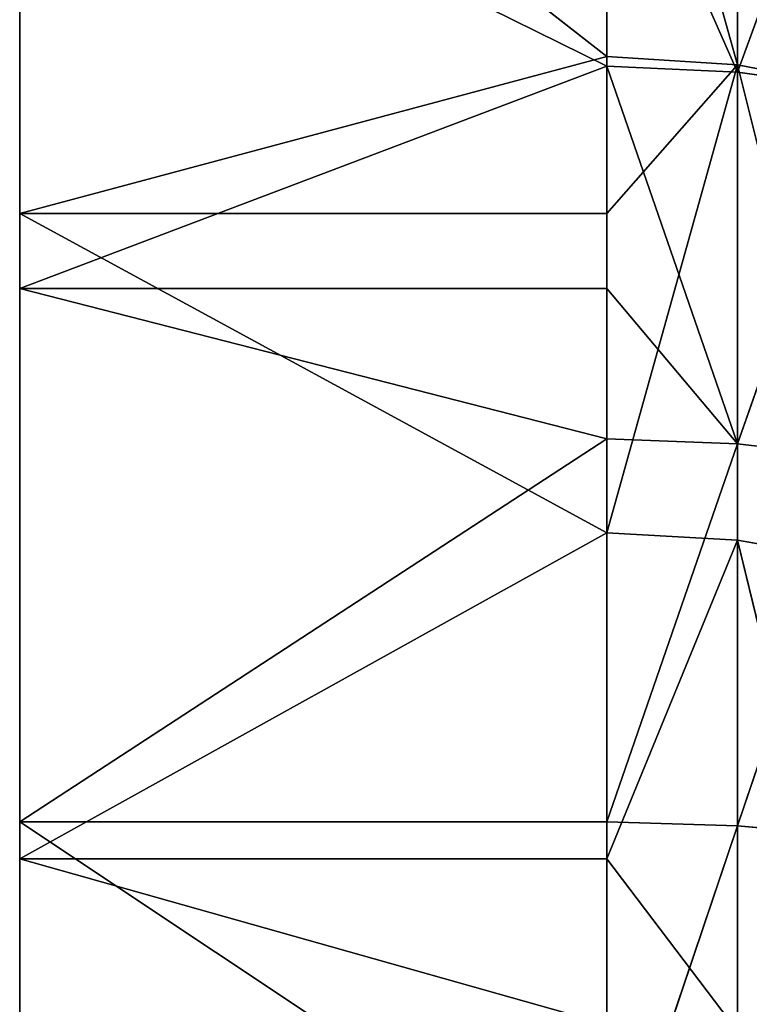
# Model space of a CAD drawing. Extents: x 659 to 1111, y 0 to 289.
# Tile 191 of 208: x 1109.41 to 1110.65, y 17.67 to 19.34. Entities that reach past the tile are written whole.
import ezdxf

# ---------------------------------------------------------------- set-up
doc = ezdxf.new("R2010")
doc.units = 0
doc.header["$LTSCALE"] = 25.4
doc.layers.get('0').update_dxf_attribs({"color": 13, "linetype": 'CONTINUOUS'})

# ---------------------------------------------------------------- blocks, each defined once
blk = doc.blocks.new('GIOTTO-LED-S-8168_STL')
at = {"color": 44}
for p, q in [((452.4546, 23.2147, 272.6554), (452.4546, 13.8344, 265.5749)), ((452.4546, 23.2147, 272.6554), (452.4546, 13.8344, 265.5749)), ((452.4546, 23.2129, 273.6108), (452.4546, 13.5742, 265.6829)), ((452.4546, 13.5312, 265.694), (452.4546, 23.2129, 273.6108)), ((452.4546, 9.1409, 270.8338), (452.4546, 23.2129, 273.6108)), ((452.4546, 23.2129, 273.6108), (452.4546, 9.7893, 269.7351)), ((452.4546, 9.1409, 270.8338), (452.4546, 23.2129, 273.6108)), ((452.4546, 13.3194, 265.7751), (452.4546, 23.2129, 273.6108)), ((452.4546, 13.5312, 265.694), (452.4546, 23.2129, 273.6108)), ((452.4546, 13.3194, 265.7751), (452.4546, 23.2129, 273.6108)), ((452.4546, 13.1314, 265.9018), (452.4546, 23.2129, 273.6108)), ((452.4546, 13.1314, 265.9018), (452.4546, 23.2129, 273.6108)), ((452.4546, 12.1923, 266.7652), (452.4546, 23.2129, 273.6108)), ((452.4546, 11.3191, 267.6953), (452.4546, 23.2129, 273.6108)), ((452.4546, 12.1923, 266.7652), (452.4546, 23.2129, 273.6108)), ((452.4546, 11.3191, 267.6953), (452.4546, 23.2129, 273.6108)), ((452.4546, 10.5167, 268.6871), (452.4546, 23.2129, 273.6108)), ((452.4546, 10.5167, 268.6871), (452.4546, 23.2129, 273.6108)), ((452.4546, 23.2129, 273.6108), (452.4546, 9.7893, 269.7351)), ((452.4546, 23.2129, 273.6108), (452.4546, 13.5742, 265.6829)), ((452.4546, 23.2129, 273.6108), (452.4546, 13.8344, 265.5749)), ((452.4546, 23.2129, 273.6108), (452.4546, 13.8344, 265.5749)), ((452.4546, 22.9155, 270.7708), (452.4546, 23.1152, 271.7051)), ((452.4546, 22.9155, 270.7708), (452.4546, 23.1152, 271.7051)), ((452.4546, 13.8344, 265.5749), (452.4546, 23.1152, 271.7051)), ((452.4546, 13.8344, 265.5749), (452.4546, 23.1152, 271.7051)), ((453.4546, 23.0683, 271.4361), (452.4546, 22.9155, 270.7708)), ((453.4546, 23.0683, 271.4361), (452.4546, 22.9155, 270.7708)), ((453.4546, 23.0683, 271.4361), (453.4546, 22.9155, 270.7708)), ((453.6771, 22.8913, 270.7773), (453.4546, 23.0683, 271.4361)), ((453.6771, 22.8913, 270.7773), (453.4546, 23.0683, 271.4361)), ((453.4546, 23.0683, 271.4361), (453.4546, 22.9155, 270.7708)), ((453.6771, 22.8913, 270.7773), (453.6771, 23.0436, 271.4408)), ((453.6771, 22.8913, 270.7773), (453.6771, 23.0436, 271.4408)), ((452.4546, 22.9155, 270.7708), (453.4546, 22.7127, 270.119)), ((452.4546, 22.6179, 269.8629), (452.4546, 22.9155, 270.7708)), ((453.4546, 22.9155, 270.7708), (452.4546, 22.9155, 270.7708)), ((453.4546, 22.9155, 270.7708), (452.4546, 22.9155, 270.7708)), ((452.4546, 22.9155, 270.7708), (453.4546, 22.7127, 270.119)), ((452.4546, 22.9155, 270.7708), (452.4546, 13.8344, 265.5749)), ((452.4546, 22.9155, 270.7708), (452.4546, 13.8344, 265.5749)), ((452.4546, 22.6179, 269.8629), (452.4546, 22.9155, 270.7708)), ((453.4546, 22.9155, 270.7708), (453.4546, 22.7127, 270.119)), ((453.6771, 22.8913, 270.7773), (453.4546, 22.9155, 270.7708)), ((453.6771, 22.6891, 270.1273), (453.4546, 22.9155, 270.7708)), ((453.6771, 22.8913, 270.7773), (453.4546, 22.9155, 270.7708)), ((453.6771, 22.6891, 270.1273), (453.4546, 22.9155, 270.7708)), ((453.4546, 22.9155, 270.7708), (453.4546, 22.7127, 270.119)), ((453.8885, 22.8199, 270.7966), (453.6771, 22.8913, 270.7773)), ((453.8885, 22.6194, 270.152), (453.6771, 22.8913, 270.7773)), ((453.8885, 22.8199, 270.7966), (453.6771, 22.8913, 270.7773)), ((453.8885, 22.6194, 270.152), (453.6771, 22.8913, 270.7773)), ((453.6771, 22.6891, 270.1273), (453.6771, 22.8913, 270.7773)), ((453.6771, 22.6891, 270.1273), (453.6771, 22.8913, 270.7773)), ((453.4546, 22.7127, 270.119), (452.4546, 22.6179, 269.8629)), ((453.4546, 22.7127, 270.119), (452.4546, 22.6179, 269.8629)), ((453.4546, 22.7127, 270.119), (453.4546, 22.6179, 269.8629)), ((453.6771, 22.6891, 270.1273), (453.4546, 22.7127, 270.119)), ((453.4546, 22.7127, 270.119), (453.4546, 22.6179, 269.8629)), ((453.6771, 22.6891, 270.1273), (453.4546, 22.7127, 270.119)), ((453.4546, 22.4612, 269.4844), (453.6771, 22.6891, 270.1273)), ((453.4546, 22.4612, 269.4844), (453.6771, 22.6891, 270.1273)), ((453.4546, 22.6179, 269.8629), (453.6771, 22.6891, 270.1273)), ((453.4546, 22.6179, 269.8629), (453.6771, 22.6891, 270.1273)), ((453.8885, 22.3705, 269.5244), (453.6771, 22.6891, 270.1273)), ((453.6771, 22.6891, 270.1273), (453.8885, 22.6194, 270.152)), ((453.8885, 22.3705, 269.5244), (453.6771, 22.6891, 270.1273)), ((453.6771, 22.4382, 269.4945), (453.6771, 22.6891, 270.1273)), ((453.6771, 22.6891, 270.1273), (453.8885, 22.6194, 270.152)), ((453.6771, 22.4382, 269.4945), (453.6771, 22.6891, 270.1273)), ((452.4546, 22.6179, 269.8629), (453.4546, 22.4612, 269.4844)), ((452.4546, 22.2257, 268.9916), (452.4546, 22.6179, 269.8629)), ((453.4546, 22.6179, 269.8629), (452.4546, 22.6179, 269.8629)), ((453.4546, 22.6179, 269.8629), (452.4546, 22.6179, 269.8629)), ((452.4546, 22.6179, 269.8629), (453.4546, 22.4612, 269.4844)), ((452.4546, 22.6179, 269.8629), (452.4546, 13.8344, 265.5749)), ((452.4546, 22.6179, 269.8629), (452.4546, 13.8344, 265.5749)), ((452.4546, 22.2257, 268.9916), (452.4546, 22.6179, 269.8629)), ((453.4546, 22.6179, 269.8629), (453.4546, 22.4612, 269.4844)), ((453.4546, 22.6179, 269.8629), (453.4546, 22.4612, 269.4844)), ((453.4546, 22.4612, 269.4844), (452.4546, 22.2257, 268.9916)), ((453.4546, 22.4612, 269.4844), (452.4546, 22.2257, 268.9916)), ((453.4546, 22.4612, 269.4844), (453.4546, 22.2257, 268.9916)), ((453.4546, 22.4612, 269.4844), (453.4546, 22.2257, 268.9916)), ((453.4546, 22.4612, 269.4844), (453.6771, 22.4382, 269.4945)), ((453.4546, 22.4612, 269.4844), (453.6771, 22.4382, 269.4945)), ((453.6771, 22.4382, 269.4945), (453.4546, 22.2257, 268.9916)), ((453.6771, 22.4382, 269.4945), (453.4546, 22.2257, 268.9916)), ((453.8885, 22.3705, 269.5244), (453.6771, 22.4382, 269.4945)), ((453.6771, 22.4382, 269.4945), (453.6771, 22.1401, 268.8826)), ((453.6771, 22.4382, 269.4945), (453.6771, 22.1401, 268.8826)), ((453.6771, 22.4382, 269.4945), (453.8885, 22.0749, 268.9175)), ((453.6771, 22.4382, 269.4945), (453.8885, 22.0749, 268.9175)), ((453.8885, 22.3705, 269.5244), (453.6771, 22.4382, 269.4945)), ((453.6771, 9.9848, 269.4821), (453.6771, 10.5368, 268.7021)), ((453.6771, 9.9848, 269.4821), (453.6771, 10.5368, 268.7021)), ((452.4546, 10.5167, 268.6871), (453.4546, 9.9639, 269.4682)), ((452.4546, 9.7893, 269.7351), (452.4546, 10.5167, 268.6871)), ((452.4546, 10.5167, 268.6871), (453.4546, 9.9639, 269.4682)), ((452.4546, 9.7893, 269.7351), (452.4546, 10.5167, 268.6871)), ((453.4546, 10.5167, 268.6871), (453.4546, 9.9639, 269.4682)), ((453.6771, 9.9848, 269.4821), (453.4546, 10.5167, 268.6871)), ((453.6771, 9.9848, 269.4821), (453.4546, 10.5167, 268.6871)), ((453.4546, 10.5167, 268.6871), (453.4546, 9.9639, 269.4682)), ((453.6771, 9.9848, 269.4821), (453.8885, 10.0463, 269.5231)), ((453.6771, 9.9848, 269.4821), (453.8885, 10.0463, 269.5231)), ((453.6771, 9.9848, 269.4821), (453.4546, 9.9639, 269.4682)), ((453.4546, 9.455, 270.2785), (453.6771, 9.9848, 269.4821)), ((453.4546, 9.455, 270.2785), (453.6771, 9.9848, 269.4821)), ((453.4546, 9.7893, 269.7351), (453.6771, 9.9848, 269.4821)), ((453.4546, 9.7893, 269.7351), (453.6771, 9.9848, 269.4821)), ((453.6771, 9.9848, 269.4821), (453.4546, 9.9639, 269.4682)), ((453.8885, 9.5403, 270.3289), (453.6771, 9.9848, 269.4821)), ((453.8885, 9.5403, 270.3289), (453.6771, 9.9848, 269.4821)), ((453.6771, 9.4766, 270.2913), (453.6771, 9.9848, 269.4821)), ((453.6771, 9.4766, 270.2913), (453.6771, 9.9848, 269.4821)), ((453.4546, 9.9639, 269.4682), (452.4546, 9.7893, 269.7351)), ((453.4546, 9.9639, 269.4682), (452.4546, 9.7893, 269.7351)), ((453.4546, 9.9639, 269.4682), (453.4546, 9.7893, 269.7351)), ((453.4546, 9.9639, 269.4682), (453.4546, 9.7893, 269.7351)), ((452.4546, 9.7893, 269.7351), (453.4546, 9.455, 270.2785)), ((452.4546, 9.1409, 270.8338), (452.4546, 9.7893, 269.7351)), ((453.4546, 9.7893, 269.7351), (452.4546, 9.7893, 269.7351)), ((453.4546, 9.7893, 269.7351), (452.4546, 9.7893, 269.7351)), ((452.4546, 9.7893, 269.7351), (453.4546, 9.455, 270.2785)), ((452.4546, 9.1409, 270.8338), (452.4546, 9.7893, 269.7351)), ((453.4546, 9.7893, 269.7351), (453.4546, 9.455, 270.2785)), ((453.4546, 9.7893, 269.7351), (453.4546, 9.455, 270.2785)), ((453.8885, 9.5403, 270.3289), (453.6771, 9.4766, 270.2913)), ((453.8885, 9.5403, 270.3289), (453.6771, 9.4766, 270.2913)), ((453.4546, 9.455, 270.2785), (453.6771, 9.4766, 270.2913)), ((453.6771, 9.4766, 270.2913), (453.4546, 9.1409, 270.8338)), ((453.4546, 9.455, 270.2785), (453.6771, 9.4766, 270.2913)), ((453.6771, 9.4766, 270.2913), (453.4546, 9.1409, 270.8338)), ((453.6771, 9.4766, 270.2913), (453.6771, 9.0139, 271.1272)), ((453.6771, 9.4766, 270.2913), (453.6771, 9.0139, 271.1272)), ((453.6771, 9.4766, 270.2913), (453.8885, 9.0795, 271.1613)), ((453.6771, 9.4766, 270.2913), (453.8885, 9.0795, 271.1613)), ((453.4546, 9.455, 270.2785), (452.4546, 9.1409, 270.8338)), ((453.4546, 9.455, 270.2785), (452.4546, 9.1409, 270.8338)), ((453.4546, 9.455, 270.2785), (453.4546, 9.1409, 270.8338)), ((453.4546, 9.455, 270.2785), (453.4546, 9.1409, 270.8338)), ((452.4546, 9.1409, 270.8338), (453.4546, 8.9916, 271.1157)), ((452.4546, 8.575, 271.9771), (452.4546, 9.1409, 270.8338)), ((453.4546, 9.1409, 270.8338), (452.4546, 9.1409, 270.8338)), ((453.4546, 9.1409, 270.8338), (452.4546, 9.1409, 270.8338)), ((452.4546, 9.1409, 270.8338), (453.4546, 8.9916, 271.1157)), ((452.4546, 8.575, 271.9771), (452.4546, 9.1409, 270.8338)), ((453.4546, 9.1409, 270.8338), (453.4546, 8.9916, 271.1157)), ((453.4546, 9.1409, 270.8338), (453.4546, 8.9916, 271.1157)), ((453.4546, 9.1409, 270.8338), (453.6771, 9.0139, 271.1272)), ((453.4546, 9.1409, 270.8338), (453.6771, 9.0139, 271.1272))]:
    blk.add_line(p, q, dxfattribs=at)
mesh = blk.add_polyface(dxfattribs=at)
corners = [(452.4546, 23.2147, 272.6554), (452.4546, 13.8344, 265.5749), (452.4546, 23.2129, 273.6108)]
mesh.append_faces([[corners[k] for k in face] for face in [(0, 1, 2)]], dxfattribs={"color": 44})
mesh = blk.add_polyface(dxfattribs=at)
corners = [(452.4546, 23.2147, 272.6554), (452.4546, 23.1152, 271.7051), (452.4546, 13.8344, 265.5749)]
mesh.append_faces([[corners[k] for k in face] for face in [(0, 1, 2)]], dxfattribs={"color": 44})
mesh = blk.add_polyface(dxfattribs=at)
corners = [(452.4546, 23.2129, 273.6108), (452.4546, 13.5742, 265.6829), (452.4546, 13.5312, 265.694)]
mesh.append_faces([[corners[k] for k in face] for face in [(0, 1, 2)]], dxfattribs={"color": 44})
mesh = blk.add_polyface(dxfattribs=at)
corners = [(452.4546, 23.2129, 273.6108), (452.4546, 9.7893, 269.7351), (452.4546, 9.1409, 270.8338)]
mesh.append_faces([[corners[k] for k in face] for face in [(0, 1, 2)]], dxfattribs={"color": 44})
mesh = blk.add_polyface(dxfattribs=at)
corners = [(452.4546, 23.2129, 273.6108), (452.4546, 9.1409, 270.8338), (452.4546, 8.575, 271.9771)]
mesh.append_faces([[corners[k] for k in face] for face in [(0, 1, 2)]], dxfattribs={"color": 44})
mesh = blk.add_polyface(dxfattribs=at)
corners = [(452.4546, 23.2129, 273.6108), (452.4546, 13.5312, 265.694), (452.4546, 13.3194, 265.7751)]
mesh.append_faces([[corners[k] for k in face] for face in [(0, 1, 2)]], dxfattribs={"color": 44})
mesh = blk.add_polyface(dxfattribs=at)
corners = [(452.4546, 23.2129, 273.6108), (452.4546, 13.3194, 265.7751), (452.4546, 13.1314, 265.9018)]
mesh.append_faces([[corners[k] for k in face] for face in [(0, 1, 2)]], dxfattribs={"color": 44})
mesh = blk.add_polyface(dxfattribs=at)
corners = [(452.4546, 23.2129, 273.6108), (452.4546, 13.1314, 265.9018), (452.4546, 12.1923, 266.7652)]
mesh.append_faces([[corners[k] for k in face] for face in [(0, 1, 2)]], dxfattribs={"color": 44})
mesh = blk.add_polyface(dxfattribs=at)
corners = [(452.4546, 23.2129, 273.6108), (452.4546, 12.1923, 266.7652), (452.4546, 11.3191, 267.6953)]
mesh.append_faces([[corners[k] for k in face] for face in [(0, 1, 2)]], dxfattribs={"color": 44})
mesh = blk.add_polyface(dxfattribs=at)
corners = [(452.4546, 23.2129, 273.6108), (452.4546, 11.3191, 267.6953), (452.4546, 10.5167, 268.6871)]
mesh.append_faces([[corners[k] for k in face] for face in [(0, 1, 2)]], dxfattribs={"color": 44})
mesh = blk.add_polyface(dxfattribs=at)
corners = [(452.4546, 23.2129, 273.6108), (452.4546, 10.5167, 268.6871), (452.4546, 9.7893, 269.7351)]
mesh.append_faces([[corners[k] for k in face] for face in [(0, 1, 2)]], dxfattribs={"color": 44})
mesh = blk.add_polyface(dxfattribs=at)
corners = [(452.4546, 23.2129, 273.6108), (452.4546, 13.8344, 265.5749), (452.4546, 13.5742, 265.6829)]
mesh.append_faces([[corners[k] for k in face] for face in [(0, 1, 2)]], dxfattribs={"color": 44})
mesh = blk.add_polyface(dxfattribs=at)
corners = [(452.4546, 23.1152, 271.7051), (453.4546, 23.0683, 271.4361), (452.4546, 22.9155, 270.7708)]
mesh.append_faces([[corners[k] for k in face] for face in [(0, 1, 2)]], dxfattribs={"color": 44})
mesh = blk.add_polyface(dxfattribs=at)
corners = [(452.4546, 23.1152, 271.7051), (452.4546, 22.9155, 270.7708), (452.4546, 13.8344, 265.5749)]
mesh.append_faces([[corners[k] for k in face] for face in [(0, 1, 2)]], dxfattribs={"color": 44})
mesh = blk.add_polyface(dxfattribs=at)
corners = [(453.4546, 23.0683, 271.4361), (453.4546, 22.9155, 270.7708), (452.4546, 22.9155, 270.7708)]
mesh.append_faces([[corners[k] for k in face] for face in [(0, 1, 2)]], dxfattribs={"color": 44})
mesh = blk.add_polyface(dxfattribs=at)
corners = [(453.6771, 23.0436, 271.4408), (453.6771, 22.8913, 270.7773), (453.4546, 23.0683, 271.4361)]
mesh.append_faces([[corners[k] for k in face] for face in [(0, 1, 2)]], dxfattribs={"color": 44})
mesh = blk.add_polyface(dxfattribs=at)
corners = [(453.4546, 23.0683, 271.4361), (453.6771, 22.8913, 270.7773), (453.4546, 22.9155, 270.7708)]
mesh.append_faces([[corners[k] for k in face] for face in [(0, 1, 2)]], dxfattribs={"color": 44})
mesh = blk.add_polyface(dxfattribs=at)
corners = [(453.8885, 22.971, 271.4546), (453.8885, 22.8199, 270.7966), (453.6771, 23.0436, 271.4408)]
mesh.append_faces([[corners[k] for k in face] for face in [(0, 1, 2)]], dxfattribs={"color": 44})
mesh = blk.add_polyface(dxfattribs=at)
corners = [(453.6771, 23.0436, 271.4408), (453.8885, 22.8199, 270.7966), (453.6771, 22.8913, 270.7773)]
mesh.append_faces([[corners[k] for k in face] for face in [(0, 1, 2)]], dxfattribs={"color": 44})
mesh = blk.add_polyface(dxfattribs=at)
corners = [(452.4546, 22.9155, 270.7708), (453.4546, 22.7127, 270.119), (452.4546, 22.6179, 269.8629)]
mesh.append_faces([[corners[k] for k in face] for face in [(0, 1, 2)]], dxfattribs={"color": 44})
mesh = blk.add_polyface(dxfattribs=at)
corners = [(453.4546, 22.9155, 270.7708), (453.4546, 22.7127, 270.119), (452.4546, 22.9155, 270.7708)]
mesh.append_faces([[corners[k] for k in face] for face in [(0, 1, 2)]], dxfattribs={"color": 44})
mesh = blk.add_polyface(dxfattribs=at)
corners = [(452.4546, 22.9155, 270.7708), (452.4546, 22.6179, 269.8629), (452.4546, 13.8344, 265.5749)]
mesh.append_faces([[corners[k] for k in face] for face in [(0, 1, 2)]], dxfattribs={"color": 44})
mesh = blk.add_polyface(dxfattribs=at)
corners = [(453.6771, 22.8913, 270.7773), (453.6771, 22.6891, 270.1273), (453.4546, 22.9155, 270.7708)]
mesh.append_faces([[corners[k] for k in face] for face in [(0, 1, 2)]], dxfattribs={"color": 44})
mesh = blk.add_polyface(dxfattribs=at)
corners = [(453.4546, 22.9155, 270.7708), (453.6771, 22.6891, 270.1273), (453.4546, 22.7127, 270.119)]
mesh.append_faces([[corners[k] for k in face] for face in [(0, 1, 2)]], dxfattribs={"color": 44})
mesh = blk.add_polyface(dxfattribs=at)
corners = [(453.8885, 22.8199, 270.7966), (453.8885, 22.6194, 270.152), (453.6771, 22.8913, 270.7773)]
mesh.append_faces([[corners[k] for k in face] for face in [(0, 1, 2)]], dxfattribs={"color": 44})
mesh = blk.add_polyface(dxfattribs=at)
corners = [(453.6771, 22.8913, 270.7773), (453.8885, 22.6194, 270.152), (453.6771, 22.6891, 270.1273)]
mesh.append_faces([[corners[k] for k in face] for face in [(0, 1, 2)]], dxfattribs={"color": 44})
mesh = blk.add_polyface(dxfattribs=at)
corners = [(453.4546, 22.7127, 270.119), (453.4546, 22.6179, 269.8629), (452.4546, 22.6179, 269.8629)]
mesh.append_faces([[corners[k] for k in face] for face in [(0, 1, 2)]], dxfattribs={"color": 44})
mesh = blk.add_polyface(dxfattribs=at)
corners = [(453.6771, 22.6891, 270.1273), (453.4546, 22.6179, 269.8629), (453.4546, 22.7127, 270.119)]
mesh.append_faces([[corners[k] for k in face] for face in [(0, 1, 2)]], dxfattribs={"color": 44})
mesh = blk.add_polyface(dxfattribs=at)
corners = [(453.6771, 22.6891, 270.1273), (453.6771, 22.4382, 269.4945), (453.4546, 22.4612, 269.4844)]
mesh.append_faces([[corners[k] for k in face] for face in [(0, 1, 2)]], dxfattribs={"color": 44})
mesh = blk.add_polyface(dxfattribs=at)
corners = [(453.6771, 22.6891, 270.1273), (453.4546, 22.4612, 269.4844), (453.4546, 22.6179, 269.8629)]
mesh.append_faces([[corners[k] for k in face] for face in [(0, 1, 2)]], dxfattribs={"color": 44})
mesh = blk.add_polyface(dxfattribs=at)
corners = [(453.8885, 22.6194, 270.152), (453.8885, 22.3705, 269.5244), (453.6771, 22.6891, 270.1273)]
mesh.append_faces([[corners[k] for k in face] for face in [(0, 1, 2)]], dxfattribs={"color": 44})
mesh = blk.add_polyface(dxfattribs=at)
corners = [(453.6771, 22.6891, 270.1273), (453.8885, 22.3705, 269.5244), (453.6771, 22.4382, 269.4945)]
mesh.append_faces([[corners[k] for k in face] for face in [(0, 1, 2)]], dxfattribs={"color": 44})
mesh = blk.add_polyface(dxfattribs=at)
corners = [(452.4546, 22.6179, 269.8629), (453.4546, 22.4612, 269.4844), (452.4546, 22.2257, 268.9916)]
mesh.append_faces([[corners[k] for k in face] for face in [(0, 1, 2)]], dxfattribs={"color": 44})
mesh = blk.add_polyface(dxfattribs=at)
corners = [(453.4546, 22.6179, 269.8629), (453.4546, 22.4612, 269.4844), (452.4546, 22.6179, 269.8629)]
mesh.append_faces([[corners[k] for k in face] for face in [(0, 1, 2)]], dxfattribs={"color": 44})
mesh = blk.add_polyface(dxfattribs=at)
corners = [(452.4546, 22.6179, 269.8629), (452.4546, 22.2257, 268.9916), (452.4546, 13.8344, 265.5749)]
mesh.append_faces([[corners[k] for k in face] for face in [(0, 1, 2)]], dxfattribs={"color": 44})
mesh = blk.add_polyface(dxfattribs=at)
corners = [(453.4546, 22.4612, 269.4844), (453.4546, 22.2257, 268.9916), (452.4546, 22.2257, 268.9916)]
mesh.append_faces([[corners[k] for k in face] for face in [(0, 1, 2)]], dxfattribs={"color": 44})
mesh = blk.add_polyface(dxfattribs=at)
corners = [(453.6771, 22.4382, 269.4945), (453.4546, 22.2257, 268.9916), (453.4546, 22.4612, 269.4844)]
mesh.append_faces([[corners[k] for k in face] for face in [(0, 1, 2)]], dxfattribs={"color": 44})
mesh = blk.add_polyface(dxfattribs=at)
corners = [(453.6771, 22.4382, 269.4945), (453.6771, 22.1401, 268.8826), (453.4546, 22.2257, 268.9916)]
mesh.append_faces([[corners[k] for k in face] for face in [(0, 1, 2)]], dxfattribs={"color": 44})
mesh = blk.add_polyface(dxfattribs=at)
corners = [(453.6771, 22.4382, 269.4945), (453.8885, 22.0749, 268.9175), (453.6771, 22.1401, 268.8826)]
mesh.append_faces([[corners[k] for k in face] for face in [(0, 1, 2)]], dxfattribs={"color": 44})
mesh = blk.add_polyface(dxfattribs=at)
corners = [(453.8885, 22.3705, 269.5244), (453.8885, 22.0749, 268.9175), (453.6771, 22.4382, 269.4945)]
mesh.append_faces([[corners[k] for k in face] for face in [(0, 1, 2)]], dxfattribs={"color": 44})
mesh = blk.add_polyface(dxfattribs=at)
corners = [(453.8885, 10.0463, 269.5231), (453.6771, 10.5368, 268.7021), (453.8885, 10.5959, 268.7465)]
mesh.append_faces([[corners[k] for k in face] for face in [(0, 1, 2)]], dxfattribs={"color": 44})
mesh = blk.add_polyface(dxfattribs=at)
corners = [(453.6771, 9.9848, 269.4821), (453.4546, 10.5167, 268.6871), (453.6771, 10.5368, 268.7021)]
mesh.append_faces([[corners[k] for k in face] for face in [(0, 1, 2)]], dxfattribs={"color": 44})
mesh = blk.add_polyface(dxfattribs=at)
corners = [(453.8885, 10.0463, 269.5231), (453.6771, 9.9848, 269.4821), (453.6771, 10.5368, 268.7021)]
mesh.append_faces([[corners[k] for k in face] for face in [(0, 1, 2)]], dxfattribs={"color": 44})
mesh = blk.add_polyface(dxfattribs=at)
corners = [(452.4546, 9.7893, 269.7351), (452.4546, 10.5167, 268.6871), (453.4546, 9.9639, 269.4682)]
mesh.append_faces([[corners[k] for k in face] for face in [(0, 1, 2)]], dxfattribs={"color": 44})
mesh = blk.add_polyface(dxfattribs=at)
corners = [(453.4546, 9.9639, 269.4682), (452.4546, 10.5167, 268.6871), (453.4546, 10.5167, 268.6871)]
mesh.append_faces([[corners[k] for k in face] for face in [(0, 1, 2)]], dxfattribs={"color": 44})
mesh = blk.add_polyface(dxfattribs=at)
corners = [(453.6771, 9.9848, 269.4821), (453.4546, 9.9639, 269.4682), (453.4546, 10.5167, 268.6871)]
mesh.append_faces([[corners[k] for k in face] for face in [(0, 1, 2)]], dxfattribs={"color": 44})
mesh = blk.add_polyface(dxfattribs=at)
corners = [(453.8885, 9.5403, 270.3289), (453.6771, 9.9848, 269.4821), (453.8885, 10.0463, 269.5231)]
mesh.append_faces([[corners[k] for k in face] for face in [(0, 1, 2)]], dxfattribs={"color": 44})
mesh = blk.add_polyface(dxfattribs=at)
corners = [(453.6771, 9.4766, 270.2913), (453.4546, 9.455, 270.2785), (453.6771, 9.9848, 269.4821)]
mesh.append_faces([[corners[k] for k in face] for face in [(0, 1, 2)]], dxfattribs={"color": 44})
mesh = blk.add_polyface(dxfattribs=at)
corners = [(453.4546, 9.455, 270.2785), (453.4546, 9.7893, 269.7351), (453.6771, 9.9848, 269.4821)]
mesh.append_faces([[corners[k] for k in face] for face in [(0, 1, 2)]], dxfattribs={"color": 44})
mesh = blk.add_polyface(dxfattribs=at)
corners = [(453.4546, 9.7893, 269.7351), (453.4546, 9.9639, 269.4682), (453.6771, 9.9848, 269.4821)]
mesh.append_faces([[corners[k] for k in face] for face in [(0, 1, 2)]], dxfattribs={"color": 44})
mesh = blk.add_polyface(dxfattribs=at)
corners = [(453.8885, 9.5403, 270.3289), (453.6771, 9.4766, 270.2913), (453.6771, 9.9848, 269.4821)]
mesh.append_faces([[corners[k] for k in face] for face in [(0, 1, 2)]], dxfattribs={"color": 44})
mesh = blk.add_polyface(dxfattribs=at)
corners = [(452.4546, 9.7893, 269.7351), (453.4546, 9.9639, 269.4682), (453.4546, 9.7893, 269.7351)]
mesh.append_faces([[corners[k] for k in face] for face in [(0, 1, 2)]], dxfattribs={"color": 44})
mesh = blk.add_polyface(dxfattribs=at)
corners = [(452.4546, 9.1409, 270.8338), (452.4546, 9.7893, 269.7351), (453.4546, 9.455, 270.2785)]
mesh.append_faces([[corners[k] for k in face] for face in [(0, 1, 2)]], dxfattribs={"color": 44})
mesh = blk.add_polyface(dxfattribs=at)
corners = [(453.4546, 9.455, 270.2785), (452.4546, 9.7893, 269.7351), (453.4546, 9.7893, 269.7351)]
mesh.append_faces([[corners[k] for k in face] for face in [(0, 1, 2)]], dxfattribs={"color": 44})
mesh = blk.add_polyface(dxfattribs=at)
corners = [(453.8885, 9.0795, 271.1613), (453.6771, 9.4766, 270.2913), (453.8885, 9.5403, 270.3289)]
mesh.append_faces([[corners[k] for k in face] for face in [(0, 1, 2)]], dxfattribs={"color": 44})
mesh = blk.add_polyface(dxfattribs=at)
corners = [(453.4546, 9.1409, 270.8338), (453.4546, 9.455, 270.2785), (453.6771, 9.4766, 270.2913)]
mesh.append_faces([[corners[k] for k in face] for face in [(0, 1, 2)]], dxfattribs={"color": 44})
mesh = blk.add_polyface(dxfattribs=at)
corners = [(453.6771, 9.0139, 271.1272), (453.4546, 9.1409, 270.8338), (453.6771, 9.4766, 270.2913)]
mesh.append_faces([[corners[k] for k in face] for face in [(0, 1, 2)]], dxfattribs={"color": 44})
mesh = blk.add_polyface(dxfattribs=at)
corners = [(453.8885, 9.0795, 271.1613), (453.6771, 9.0139, 271.1272), (453.6771, 9.4766, 270.2913)]
mesh.append_faces([[corners[k] for k in face] for face in [(0, 1, 2)]], dxfattribs={"color": 44})
mesh = blk.add_polyface(dxfattribs=at)
corners = [(452.4546, 9.1409, 270.8338), (453.4546, 9.455, 270.2785), (453.4546, 9.1409, 270.8338)]
mesh.append_faces([[corners[k] for k in face] for face in [(0, 1, 2)]], dxfattribs={"color": 44})
mesh = blk.add_polyface(dxfattribs=at)
corners = [(452.4546, 8.575, 271.9771), (452.4546, 9.1409, 270.8338), (453.4546, 8.9916, 271.1157)]
mesh.append_faces([[corners[k] for k in face] for face in [(0, 1, 2)]], dxfattribs={"color": 44})
mesh = blk.add_polyface(dxfattribs=at)
corners = [(453.4546, 8.9916, 271.1157), (452.4546, 9.1409, 270.8338), (453.4546, 9.1409, 270.8338)]
mesh.append_faces([[corners[k] for k in face] for face in [(0, 1, 2)]], dxfattribs={"color": 44})
mesh = blk.add_polyface(dxfattribs=at)
corners = [(453.6771, 9.0139, 271.1272), (453.4546, 8.9916, 271.1157), (453.4546, 9.1409, 270.8338)]
mesh.append_faces([[corners[k] for k in face] for face in [(0, 1, 2)]], dxfattribs={"color": 44})

msp = doc.modelspace()

# ---------------------------------------------------------------- block references
at = {"color": 0, "extrusion": (0, -1, -5.27356e-16)}
msp.add_blockref('GIOTTO-LED-S-8168_STL', (656.9536, 1175.6515, -288.75), dxfattribs=at)

doc.saveas('drawing.dxf')
